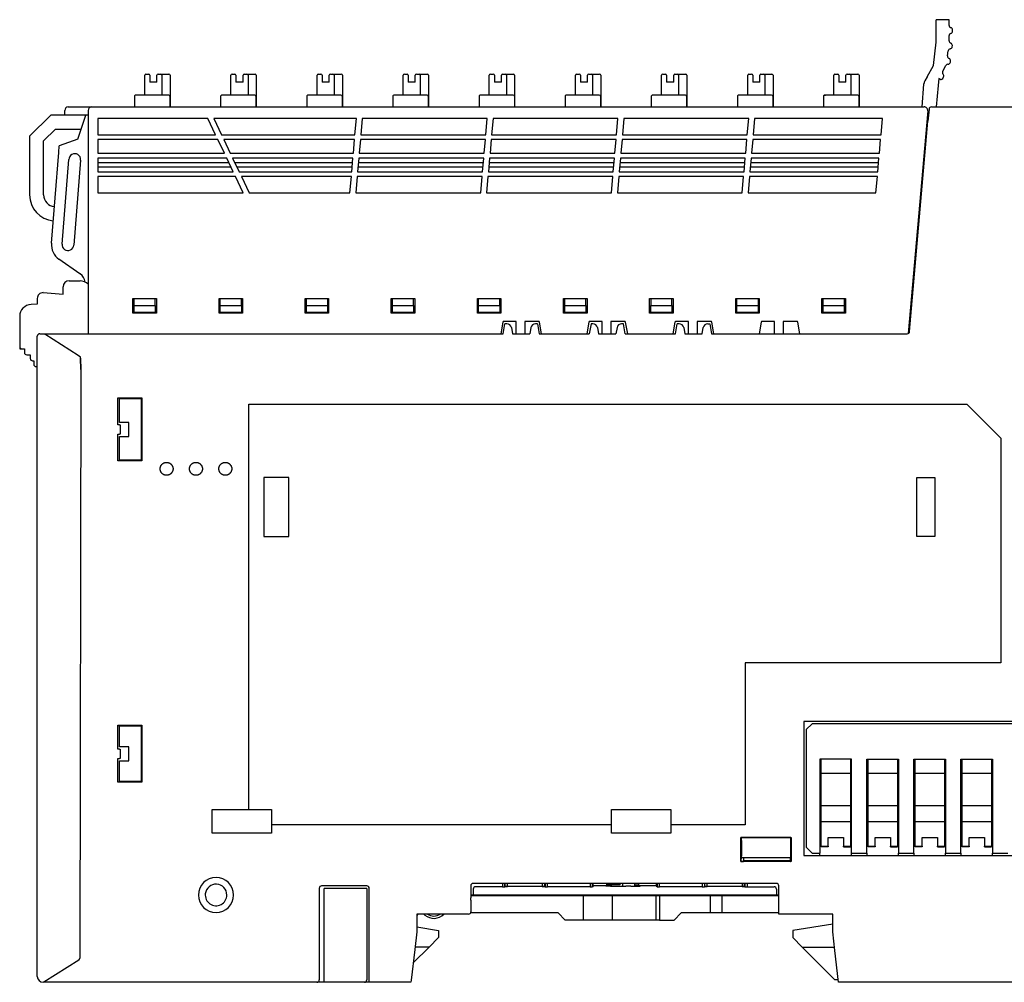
# Model space of a CAD drawing. Header units: millimetres. Extents: x 0 to 427, y 0 to 299.
# Tile 21 of 23: x 295 to 378, y 120 to 202. Entities that reach past the tile are written whole.
import ezdxf

# ---------------------------------------------------------------- set-up
doc = ezdxf.new("R2010")
doc.units = ezdxf.units.MM
doc.header["$MEASUREMENT"] = 0
doc.layers.add('Layer0000', color=7, linetype='Continuous', lineweight=25)

msp = doc.modelspace()

# ---------------------------------------------------------------- linework, layer by layer
at = {"layer": 'Layer0000', "color": 7, "linetype": 'Continuous', "lineweight": 25}
for p, q in [((372.536, 201.717), (372.536, 202.217)), ((373.191, 202.217), (372.536, 202.217)), ((373.628, 202.217), (373.191, 202.217)), ((373.628, 201.733), (373.628, 202.217)), ((372.536, 200.317), (372.536, 201.717)), ((373.628, 201.733), (373.628, 201.717)), ((373.928, 201.245), (373.928, 201.345)), ((372.292, 198.332), (372.536, 200.317)), ((373.628, 200.416), (373.628, 200.858)), ((373.498, 199.129), (373.552, 199.565)), ((373.894, 199.915), (373.905, 200.014)), ((373.737, 198.609), (373.749, 198.708)), ((371.754, 197.366), (372.292, 198.332)), ((373.082, 197.833), (373.351, 198.329)), ((305.176, 195.795), (305.176, 197.495)), ((305.276, 197.595), (305.506, 197.595)), ((305.606, 197.495), (305.606, 196.895)), ((306.206, 196.895), (306.206, 197.495)), ((306.306, 197.595), (306.531, 197.595)), ((306.531, 197.595), (306.731, 197.595)), ((306.631, 197.495), (306.631, 195.795)), ((306.731, 197.595), (307.231, 197.595)), ((307.331, 197.495), (307.331, 194.795)), ((312.506, 195.795), (312.506, 197.495)), ((312.606, 197.595), (312.836, 197.595)), ((312.936, 197.495), (312.936, 196.895)), ((313.536, 196.895), (313.536, 197.495)), ((313.636, 197.595), (313.861, 197.595)), ((313.861, 197.595), (314.061, 197.595)), ((313.961, 197.495), (313.961, 195.795)), ((314.061, 197.595), (314.561, 197.595)), ((314.661, 197.495), (314.661, 194.795)), ((319.836, 195.795), (319.836, 197.495)), ((319.936, 197.595), (320.166, 197.595)), ((320.266, 197.495), (320.266, 196.895)), ((320.866, 196.895), (320.866, 197.495)), ((320.966, 197.595), (321.191, 197.595)), ((321.191, 197.595), (321.391, 197.595)), ((321.291, 197.495), (321.291, 195.795)), ((321.391, 197.595), (321.891, 197.595)), ((321.991, 197.495), (321.991, 194.795)), ((327.166, 195.795), (327.166, 197.495)), ((327.266, 197.595), (327.496, 197.595)), ((327.596, 197.495), (327.596, 196.895)), ((328.196, 196.895), (328.196, 197.495)), ((328.296, 197.595), (328.521, 197.595)), ((328.521, 197.595), (328.721, 197.595)), ((328.621, 197.495), (328.621, 195.795)), ((328.721, 197.595), (329.221, 197.595)), ((329.321, 197.495), (329.321, 194.795)), ((334.496, 195.795), (334.496, 197.495)), ((334.596, 197.595), (334.826, 197.595)), ((334.926, 197.495), (334.926, 196.895)), ((335.526, 196.895), (335.526, 197.495)), ((335.626, 197.595), (335.851, 197.595)), ((335.851, 197.595), (336.051, 197.595)), ((335.951, 197.495), (335.951, 195.795)), ((336.051, 197.595), (336.551, 197.595)), ((336.651, 197.495), (336.651, 194.795)), ((341.826, 195.795), (341.826, 197.495)), ((341.926, 197.595), (342.156, 197.595)), ((342.256, 197.495), (342.256, 196.895)), ((342.856, 196.895), (342.856, 197.495)), ((342.956, 197.595), (343.181, 197.595)), ((343.181, 197.595), (343.381, 197.595)), ((343.281, 197.495), (343.281, 195.795)), ((343.381, 197.595), (343.881, 197.595)), ((343.981, 197.495), (343.981, 194.795)), ((349.156, 195.795), (349.156, 197.495)), ((349.256, 197.595), (349.486, 197.595)), ((349.586, 197.495), (349.586, 196.895)), ((350.186, 196.895), (350.186, 197.495)), ((350.286, 197.595), (350.511, 197.595)), ((350.511, 197.595), (350.711, 197.595)), ((350.611, 197.495), (350.611, 195.795)), ((350.711, 197.595), (351.211, 197.595)), ((351.311, 197.495), (351.311, 194.795)), ((356.486, 195.795), (356.486, 197.495)), ((356.586, 197.595), (356.816, 197.595)), ((356.916, 197.495), (356.916, 196.895)), ((357.516, 196.895), (357.516, 197.495)), ((357.616, 197.595), (357.841, 197.595)), ((357.841, 197.595), (358.041, 197.595)), ((357.941, 197.495), (357.941, 195.795)), ((358.041, 197.595), (358.541, 197.595)), ((358.641, 197.495), (358.641, 194.795)), ((363.816, 195.795), (363.816, 197.495)), ((363.916, 197.595), (364.146, 197.595)), ((364.246, 197.495), (364.246, 196.895)), ((364.846, 196.895), (364.846, 197.495)), ((364.946, 197.595), (365.171, 197.595)), ((365.171, 197.595), (365.371, 197.595)), ((365.271, 197.495), (365.271, 195.795)), ((365.371, 197.595), (365.871, 197.595)), ((365.971, 197.495), (365.971, 194.795)), ((371.754, 197.366), (371.56, 197.017)), ((372.748, 197.217), (372.695, 196.617)), ((372.88, 197.146), (372.748, 197.217)), ((373.083, 197.206), (373.161, 197.349)), ((306.206, 196.895), (305.606, 196.895)), ((313.536, 196.895), (312.936, 196.895)), ((320.866, 196.895), (320.266, 196.895)), ((328.196, 196.895), (327.596, 196.895)), ((335.526, 196.895), (334.926, 196.895)), ((342.856, 196.895), (342.256, 196.895)), ((350.186, 196.895), (349.586, 196.895)), ((357.516, 196.895), (356.916, 196.895)), ((364.846, 196.895), (364.246, 196.895)), ((371.332, 194.795), (371.482, 196.717)), ((371.482, 196.717), (371.486, 196.771)), ((372.695, 196.617), (372.533, 194.794)), ((304.299, 195.695), (304.299, 194.795)), ((307.208, 195.795), (304.468, 195.795)), ((307.308, 195.695), (307.308, 194.795)), ((311.629, 195.695), (311.629, 194.795)), ((314.538, 195.795), (311.798, 195.795)), ((314.638, 195.695), (314.638, 194.795)), ((318.959, 195.695), (318.959, 194.795)), ((321.868, 195.795), (319.128, 195.795)), ((321.968, 195.695), (321.968, 194.795)), ((326.289, 195.695), (326.289, 194.795)), ((329.198, 195.795), (326.458, 195.795)), ((329.298, 195.695), (329.298, 194.795)), ((333.619, 195.695), (333.619, 194.795)), ((336.528, 195.795), (333.788, 195.795)), ((336.628, 195.695), (336.628, 194.795)), ((340.949, 195.695), (340.949, 194.795)), ((343.858, 195.795), (341.118, 195.795)), ((343.958, 195.695), (343.958, 194.795)), ((348.279, 195.695), (348.279, 194.795)), ((351.188, 195.795), (348.448, 195.795)), ((351.288, 195.695), (351.288, 194.795)), ((355.609, 195.695), (355.609, 194.795)), ((358.518, 195.795), (355.778, 195.795)), ((358.618, 195.695), (358.618, 194.795)), ((362.939, 195.695), (362.939, 194.795)), ((363.039, 195.793), (363.039, 195.748)), ((365.848, 195.795), (363.108, 195.795)), ((365.948, 195.695), (365.948, 194.795)), ((298.363, 194.103), (298.363, 194.494)), ((298.663, 194.794), (300.656, 194.795)), ((300.363, 194.495), (300.363, 175.495)), ((300.663, 194.795), (371.509, 194.795)), ((371.807, 194.469), (370.149, 175.512)), ((371.921, 194.613), (371.831, 193.587)), ((372.119, 194.794), (390.064, 194.794)), ((297.164, 194.103), (295.364, 192.303)), ((298.363, 194.103), (297.164, 194.103)), ((298.451, 194.103), (298.363, 194.103)), ((300.363, 194.103), (298.451, 194.103)), ((299.482, 192.036), (300.167, 194.103)), ((310.548, 193.795), (301.163, 193.795)), ((301.163, 193.795), (301.163, 192.42)), ((311.203, 192.42), (310.548, 193.795)), ((323.184, 193.795), (311.048, 193.795)), ((311.048, 193.795), (311.703, 192.42)), ((323.064, 192.42), (323.184, 193.795)), ((323.684, 193.795), (323.564, 192.42)), ((334.314, 193.795), (323.684, 193.795)), ((334.194, 192.42), (334.314, 193.795)), ((334.814, 193.795), (334.694, 192.42)), ((345.444, 193.795), (334.814, 193.795)), ((345.324, 192.42), (345.444, 193.795)), ((345.944, 193.795), (345.824, 192.42)), ((356.574, 193.795), (345.944, 193.795)), ((356.454, 192.42), (356.574, 193.795)), ((357.074, 193.795), (356.954, 192.42)), ((367.954, 193.795), (357.074, 193.795)), ((367.834, 192.42), (367.954, 193.795)), ((370.264, 175.676), (371.831, 193.587)), ((296.564, 191.903), (297.564, 192.903)), ((297.564, 192.903), (299.769, 192.903)), ((295.364, 192.303), (295.364, 187.303)), ((296.564, 187.303), (296.564, 191.903)), ((299.482, 192.036), (297.899, 191.47)), ((301.163, 192.42), (311.203, 192.42)), ((301.163, 192.02), (301.163, 190.845)), ((311.394, 192.02), (301.163, 192.02)), ((311.953, 190.845), (311.394, 192.02)), ((311.703, 192.42), (323.064, 192.42)), ((311.894, 192.02), (312.453, 190.845)), ((323.029, 192.02), (311.894, 192.02)), ((322.926, 190.845), (323.029, 192.02)), ((323.529, 192.02), (323.426, 190.845)), ((334.159, 192.02), (323.529, 192.02)), ((323.564, 192.42), (334.194, 192.42)), ((334.056, 190.845), (334.159, 192.02)), ((334.659, 192.02), (334.556, 190.845)), ((345.289, 192.02), (334.659, 192.02)), ((334.694, 192.42), (345.324, 192.42)), ((345.186, 190.845), (345.289, 192.02)), ((345.789, 192.02), (345.686, 190.845)), ((356.419, 192.02), (345.789, 192.02)), ((345.824, 192.42), (356.454, 192.42)), ((356.316, 190.845), (356.419, 192.02)), ((356.919, 192.02), (356.816, 190.845)), ((367.799, 192.02), (356.919, 192.02)), ((356.954, 192.42), (367.834, 192.42)), ((367.696, 190.845), (367.799, 192.02)), ((297.855, 190.923), (297.899, 191.47)), ((297.232, 183.191), (297.855, 190.923)), ((298.129, 183.118), (298.711, 190.312)), ((299.709, 190.272), (299.126, 183.038)), ((301.163, 190.845), (311.953, 190.845)), ((301.163, 190.445), (301.163, 189.27)), ((312.144, 190.445), (301.163, 190.445)), ((312.703, 189.27), (312.144, 190.445)), ((312.453, 190.845), (322.926, 190.845)), ((312.644, 190.445), (313.203, 189.27)), ((322.891, 190.445), (312.644, 190.445)), ((322.788, 189.27), (322.891, 190.445)), ((323.391, 190.445), (323.288, 189.27)), ((334.021, 190.445), (323.391, 190.445)), ((323.426, 190.845), (334.056, 190.845)), ((333.918, 189.27), (334.021, 190.445)), ((334.521, 190.445), (334.418, 189.27)), ((345.151, 190.445), (334.521, 190.445)), ((334.556, 190.845), (345.186, 190.845)), ((345.048, 189.27), (345.151, 190.445)), ((345.651, 190.445), (345.548, 189.27)), ((356.281, 190.445), (345.651, 190.445)), ((345.686, 190.845), (356.316, 190.845)), ((356.178, 189.27), (356.281, 190.445)), ((356.781, 190.445), (356.678, 189.27)), ((367.661, 190.445), (356.781, 190.445)), ((356.816, 190.845), (367.696, 190.845)), ((367.558, 189.27), (367.661, 190.445)), ((312.336, 190.041), (301.163, 190.041)), ((301.163, 189.695), (312.501, 189.695)), ((322.856, 190.041), (312.836, 190.041)), ((313.001, 189.695), (322.825, 189.695)), ((323.325, 189.695), (333.955, 189.695)), ((333.986, 190.041), (323.356, 190.041)), ((334.455, 189.695), (345.085, 189.695)), ((345.116, 190.041), (334.486, 190.041)), ((345.585, 189.695), (356.215, 189.695)), ((356.246, 190.041), (345.616, 190.041)), ((356.715, 189.695), (367.595, 189.695)), ((367.626, 190.041), (356.746, 190.041)), ((301.163, 189.27), (312.703, 189.27)), ((301.163, 188.87), (301.163, 187.495)), ((312.894, 188.87), (301.163, 188.87)), ((313.548, 187.495), (312.894, 188.87)), ((313.203, 189.27), (322.788, 189.27)), ((313.394, 188.87), (314.048, 187.495)), ((322.753, 188.87), (313.394, 188.87)), ((322.633, 187.495), (322.753, 188.87)), ((323.253, 188.87), (323.133, 187.495)), ((333.883, 188.87), (323.253, 188.87)), ((323.288, 189.27), (333.918, 189.27)), ((333.763, 187.495), (333.883, 188.87)), ((334.383, 188.87), (334.263, 187.495)), ((345.013, 188.87), (334.383, 188.87)), ((334.418, 189.27), (345.048, 189.27)), ((344.893, 187.495), (345.013, 188.87)), ((345.513, 188.87), (345.393, 187.495)), ((356.143, 188.87), (345.513, 188.87)), ((345.548, 189.27), (356.178, 189.27)), ((356.023, 187.495), (356.143, 188.87)), ((356.643, 188.87), (356.523, 187.495)), ((367.523, 188.87), (356.643, 188.87)), ((356.678, 189.27), (367.558, 189.27)), ((367.403, 187.495), (367.523, 188.87)), ((301.163, 187.495), (313.548, 187.495)), ((314.048, 187.495), (322.633, 187.495)), ((323.133, 187.495), (333.763, 187.495)), ((334.263, 187.495), (344.893, 187.495)), ((345.393, 187.495), (356.023, 187.495)), ((356.523, 187.495), (367.403, 187.495)), ((299.658, 180.595), (297.87, 181.839)), ((299.686, 180.575), (299.658, 180.595)), ((298.227, 178.846), (298.227, 179.494)), ((298.727, 179.994), (299.665, 179.994)), ((296.027, 178.494), (296.027, 177.994)), ((296.527, 178.994), (298.227, 178.846)), ((304.163, 177.245), (304.163, 178.495)), ((304.163, 178.495), (306.163, 178.495)), ((304.263, 177.895), (304.263, 178.495)), ((306.063, 177.895), (306.063, 178.495)), ((306.163, 178.495), (306.163, 177.245)), ((311.493, 177.245), (311.493, 178.495)), ((311.493, 178.495), (313.493, 178.495)), ((311.593, 177.895), (311.593, 178.495)), ((313.393, 177.895), (313.393, 178.495)), ((313.493, 178.495), (313.493, 177.245)), ((318.823, 177.245), (318.823, 178.495)), ((318.823, 178.495), (320.823, 178.495)), ((318.923, 177.895), (318.923, 178.495)), ((320.723, 178.495), (320.723, 177.895)), ((320.823, 178.495), (320.823, 177.245)), ((326.153, 177.245), (326.153, 178.495)), ((326.153, 178.495), (328.153, 178.495)), ((326.253, 177.895), (326.253, 178.495)), ((328.053, 177.895), (328.053, 178.495)), ((328.153, 178.495), (328.153, 177.245)), ((333.483, 177.245), (333.483, 178.495)), ((333.483, 178.495), (335.483, 178.495)), ((333.583, 177.895), (333.583, 178.495)), ((335.383, 177.895), (335.383, 178.495)), ((335.483, 178.495), (335.483, 177.245)), ((340.813, 177.245), (340.813, 178.495)), ((340.813, 178.495), (342.813, 178.495)), ((340.913, 177.895), (340.913, 178.495)), ((342.713, 177.895), (342.713, 178.495)), ((342.813, 178.495), (342.813, 177.245)), ((348.143, 177.245), (348.143, 178.495)), ((348.143, 178.495), (350.143, 178.495)), ((348.243, 178.495), (348.243, 177.895)), ((350.043, 177.895), (350.043, 178.495)), ((350.143, 178.495), (350.143, 177.245)), ((355.473, 177.245), (355.473, 178.495)), ((355.473, 178.495), (357.473, 178.495)), ((355.573, 177.895), (355.573, 178.495)), ((357.373, 178.495), (357.373, 177.895)), ((357.473, 178.495), (357.473, 177.245)), ((362.803, 177.245), (362.803, 178.495)), ((362.803, 178.495), (364.803, 178.495)), ((362.903, 177.895), (362.903, 178.495)), ((364.703, 178.495), (364.703, 177.895)), ((364.803, 178.495), (364.803, 177.245)), ((296.027, 177.994), (295.492, 177.976)), ((304.263, 177.295), (304.263, 177.895)), ((304.263, 177.895), (306.063, 177.895)), ((306.063, 177.895), (306.063, 177.295)), ((311.593, 177.295), (311.593, 177.895)), ((311.593, 177.895), (313.393, 177.895)), ((313.393, 177.895), (313.393, 177.295)), ((318.923, 177.295), (318.923, 177.895)), ((318.923, 177.895), (320.723, 177.895)), ((320.723, 177.895), (320.723, 177.295)), ((326.253, 177.295), (326.253, 177.895)), ((326.253, 177.895), (328.053, 177.895)), ((328.053, 177.895), (328.053, 177.295)), ((333.583, 177.295), (333.583, 177.895)), ((333.583, 177.895), (335.383, 177.895)), ((335.383, 177.895), (335.383, 177.295)), ((340.913, 177.295), (340.913, 177.895)), ((340.913, 177.895), (342.713, 177.895)), ((342.713, 177.895), (342.713, 177.295)), ((348.243, 177.895), (350.043, 177.895)), ((348.243, 177.295), (348.243, 177.895)), ((350.043, 177.895), (350.043, 177.295)), ((355.573, 177.295), (355.573, 177.895)), ((355.573, 177.895), (357.373, 177.895)), ((357.373, 177.895), (357.373, 177.295)), ((362.903, 177.295), (362.903, 177.895)), ((362.903, 177.895), (364.703, 177.895)), ((364.703, 177.895), (364.703, 177.295)), ((294.527, 176.976), (294.527, 174.394)), ((306.163, 177.245), (304.163, 177.245)), ((306.063, 177.295), (304.263, 177.295)), ((313.493, 177.245), (311.493, 177.245)), ((313.393, 177.295), (311.593, 177.295)), ((320.823, 177.245), (318.823, 177.245)), ((320.723, 177.295), (318.923, 177.295)), ((328.153, 177.245), (326.153, 177.245)), ((328.053, 177.295), (326.253, 177.295)), ((335.483, 177.245), (333.483, 177.245)), ((335.383, 177.295), (333.583, 177.295)), ((342.813, 177.245), (340.813, 177.245)), ((342.713, 177.295), (340.913, 177.295)), ((350.143, 177.245), (348.143, 177.245)), ((350.043, 177.295), (348.243, 177.295)), ((357.473, 177.245), (355.473, 177.245)), ((357.373, 177.295), (355.573, 177.295)), ((364.803, 177.245), (362.803, 177.245)), ((364.703, 177.295), (362.903, 177.295)), ((335.636, 176.462), (335.464, 175.495)), ((335.67, 175.494), (335.821, 176.344)), ((336.783, 176.545), (335.734, 176.545)), ((335.984, 176.344), (335.821, 176.344)), ((336.378, 176.014), (336.47, 175.494)), ((336.783, 175.495), (336.783, 176.545)), ((337.513, 176.545), (337.513, 175.495)), ((338.671, 176.545), (337.513, 176.545)), ((338.034, 176.014), (337.942, 175.494)), ((338.591, 176.344), (338.428, 176.344)), ((338.591, 176.344), (338.742, 175.494)), ((338.942, 175.495), (338.77, 176.462)), ((342.966, 176.462), (342.794, 175.495)), ((343.151, 176.344), (343, 175.494)), ((344.113, 176.545), (343.064, 176.545)), ((343.314, 176.344), (343.151, 176.344)), ((343.708, 176.014), (343.8, 175.494)), ((344.113, 175.495), (344.113, 176.545)), ((344.843, 176.545), (344.843, 175.495)), ((346.001, 176.545), (344.843, 176.545)), ((345.364, 176.014), (345.272, 175.494)), ((345.921, 176.344), (345.758, 176.344)), ((346.072, 175.494), (345.921, 176.344)), ((346.272, 175.495), (346.1, 176.462)), ((350.296, 176.462), (350.124, 175.495)), ((350.33, 175.494), (350.481, 176.345)), ((351.443, 176.545), (350.394, 176.545)), ((350.644, 176.345), (350.481, 176.345)), ((351.038, 176.014), (351.13, 175.494)), ((351.443, 175.495), (351.443, 176.545)), ((352.173, 176.545), (352.173, 175.495)), ((353.331, 176.545), (352.173, 176.545)), ((352.601, 175.494), (352.694, 176.014)), ((353.088, 176.345), (353.251, 176.345)), ((353.251, 176.345), (353.402, 175.494)), ((353.602, 175.495), (353.43, 176.462)), ((357.626, 176.462), (357.454, 175.495)), ((358.773, 176.545), (357.724, 176.545)), ((358.773, 175.495), (358.773, 176.545)), ((359.503, 176.545), (359.503, 175.495)), ((360.661, 176.545), (359.503, 176.545)), ((360.932, 175.495), (360.76, 176.462)), ((296.027, 120.794), (296.027, 175.295)), ((296.227, 175.495), (296.527, 175.495)), ((296.527, 175.495), (296.577, 175.495)), ((296.577, 175.495), (296.661, 175.441)), ((296.577, 175.494), (335.67, 175.494)), ((299.506, 173.635), (296.661, 175.441)), ((336.47, 175.494), (337.942, 175.494)), ((338.742, 175.494), (343, 175.494)), ((343.8, 175.494), (345.272, 175.494)), ((346.072, 175.494), (350.33, 175.494)), ((351.13, 175.494), (352.601, 175.494)), ((353.402, 175.494), (370.066, 175.494)), ((294.527, 174.394), (294.527, 174.194)), ((294.527, 174.194), (294.727, 174.194)), ((294.727, 174.194), (294.927, 174.194)), ((294.927, 174.194), (294.927, 173.894)), ((295.127, 173.694), (295.427, 173.694)), ((295.427, 173.694), (295.427, 173.394)), ((299.708, 173.506), (299.506, 173.635)), ((299.71, 173.415), (299.708, 173.506)), ((295.627, 173.194), (295.727, 173.194)), ((295.727, 173.194), (295.727, 172.894)), ((295.927, 172.694), (296.027, 172.694)), ((299.709, 173.415), (299.71, 173.399)), ((299.71, 173.399), (299.727, 172.455)), ((299.727, 172.455), (299.71, 173.399)), ((299.727, 172.455), (299.639, 122.349)), ((302.892, 170.026), (304.911, 170.026)), ((302.892, 167.744), (302.892, 170.026)), ((303.027, 167.944), (303.027, 169.938)), ((304.899, 169.938), (303.027, 169.938)), ((304.911, 170.026), (304.899, 169.938)), ((304.899, 164.751), (304.899, 169.938)), ((304.911, 170.026), (304.911, 164.663)), ((314.027, 135.012), (314.027, 169.494)), ((314.027, 169.494), (375.127, 169.494)), ((375.127, 169.494), (378.027, 166.594)), ((303.027, 167.744), (302.892, 167.744)), ((303.827, 167.944), (303.027, 167.944)), ((303.027, 167.744), (303.078, 167.744)), ((303.078, 167.744), (303.078, 166.944)), ((303.827, 166.744), (303.827, 167.944)), ((302.892, 164.663), (302.892, 166.944)), ((302.892, 166.944), (303.027, 166.944)), ((303.078, 166.944), (303.027, 166.944)), ((303.027, 164.751), (303.027, 166.744)), ((303.027, 166.744), (303.827, 166.744)), ((378.027, 166.594), (378.027, 147.494)), ((304.911, 164.663), (302.892, 164.663)), ((303.027, 164.751), (304.899, 164.751)), ((304.899, 164.751), (304.911, 164.663)), ((317.444, 163.263), (315.308, 163.263)), ((315.308, 163.263), (315.308, 158.226)), ((317.444, 158.226), (317.444, 163.263)), ((370.89, 158.226), (370.89, 163.263)), ((370.89, 163.263), (372.426, 163.263)), ((372.426, 163.263), (372.426, 158.226)), ((315.308, 158.226), (317.444, 158.226)), ((372.426, 158.226), (370.89, 158.226)), ((378.027, 147.494), (356.277, 147.494)), ((356.277, 147.494), (356.277, 133.694)), ((386.677, 142.494), (361.277, 142.494)), ((361.277, 142.494), (361.277, 131.094)), ((302.892, 142.176), (304.911, 142.176)), ((302.892, 140.144), (302.892, 142.176)), ((304.899, 142.088), (302.965, 142.088)), ((303.027, 140.344), (303.027, 141.944)), ((304.899, 142.088), (304.911, 142.176)), ((304.899, 137.401), (304.899, 142.088)), ((304.911, 142.176), (304.911, 137.313)), ((361.977, 142.294), (361.477, 141.794)), ((361.477, 141.794), (361.477, 131.794)), ((385.977, 142.294), (361.977, 142.294)), ((303.027, 140.144), (302.892, 140.144)), ((303.827, 140.344), (303.027, 140.344)), ((303.027, 140.144), (303.078, 140.144)), ((303.078, 140.144), (303.078, 139.344)), ((303.827, 139.144), (303.827, 140.344)), ((302.892, 137.313), (302.892, 139.344)), ((302.892, 139.344), (303.027, 139.344)), ((303.078, 139.344), (303.027, 139.344)), ((303.027, 137.401), (303.027, 139.144)), ((303.027, 139.144), (303.827, 139.144)), ((362.627, 139.294), (362.627, 131.294)), ((365.327, 139.294), (362.627, 139.294)), ((362.727, 138.053), (362.727, 139.294)), ((365.227, 139.294), (365.227, 138.053)), ((365.327, 131.294), (365.327, 139.294)), ((366.627, 131.294), (366.627, 139.294)), ((366.627, 139.294), (369.327, 139.294)), ((366.727, 138.053), (366.727, 139.294)), ((369.227, 139.294), (369.227, 138.053)), ((369.327, 139.294), (369.327, 131.294)), ((370.627, 131.294), (370.627, 139.294)), ((370.627, 139.294), (373.327, 139.294)), ((370.727, 138.053), (370.727, 139.294)), ((373.227, 139.294), (373.227, 138.053)), ((373.327, 139.294), (373.327, 131.294)), ((374.627, 131.294), (374.627, 139.294)), ((374.627, 139.294), (377.327, 139.294)), ((374.727, 138.053), (374.727, 139.294)), ((377.227, 139.294), (377.227, 138.053)), ((377.327, 139.294), (377.327, 131.294)), ((362.727, 135.347), (362.727, 138.053)), ((365.227, 138.053), (362.727, 138.053)), ((365.227, 138.053), (365.227, 135.347)), ((366.727, 135.347), (366.727, 138.053)), ((369.227, 138.053), (366.727, 138.053)), ((369.227, 138.053), (369.227, 135.347)), ((370.727, 135.347), (370.727, 138.053)), ((373.227, 138.053), (370.727, 138.053)), ((373.227, 138.053), (373.227, 135.347)), ((374.727, 135.347), (374.727, 138.053)), ((377.227, 138.053), (374.727, 138.053)), ((377.227, 138.053), (377.227, 135.347)), ((304.911, 137.313), (302.892, 137.313)), ((303.027, 137.401), (304.899, 137.401)), ((304.911, 137.313), (304.899, 137.401)), ((362.627, 137.294), (362.727, 137.294)), ((362.727, 137.278), (362.627, 137.278)), ((365.327, 137.294), (365.227, 137.294)), ((365.227, 137.278), (365.327, 137.278)), ((366.627, 137.294), (366.727, 137.294)), ((366.727, 137.278), (366.627, 137.278)), ((369.327, 137.294), (369.227, 137.294)), ((369.227, 137.278), (369.327, 137.278)), ((370.627, 137.294), (370.727, 137.294)), ((370.727, 137.278), (370.627, 137.278)), ((373.327, 137.294), (373.227, 137.294)), ((373.227, 137.278), (373.327, 137.278)), ((374.627, 137.294), (374.727, 137.294)), ((374.727, 137.278), (374.627, 137.278)), ((377.327, 137.294), (377.227, 137.294)), ((377.227, 137.278), (377.327, 137.278)), ((310.91, 132.977), (310.91, 135.012)), ((310.91, 135.012), (313.991, 135.012)), ((313.991, 135.012), (314.027, 135.012)), ((314.027, 135.012), (315.944, 135.012)), ((315.944, 135.012), (315.944, 133.694)), ((344.908, 133.694), (344.908, 135.013)), ((344.908, 135.013), (349.945, 135.013)), ((349.945, 135.013), (349.945, 133.694)), ((362.727, 134.779), (362.727, 135.347)), ((362.727, 135.347), (365.227, 135.347)), ((365.227, 135.347), (365.227, 133.989)), ((366.727, 134.779), (366.727, 135.347)), ((366.727, 135.347), (369.227, 135.347)), ((369.227, 135.347), (369.227, 133.989)), ((370.727, 134.779), (370.727, 135.347)), ((370.727, 135.347), (373.227, 135.347)), ((373.227, 135.347), (373.227, 133.989)), ((374.727, 134.779), (374.727, 135.347)), ((374.727, 135.347), (377.227, 135.347)), ((377.227, 135.347), (377.227, 133.989)), ((362.727, 133.989), (362.727, 134.779)), ((366.727, 133.989), (366.727, 134.779)), ((370.727, 133.989), (370.727, 134.779)), ((374.727, 133.989), (374.727, 134.779)), ((344.908, 133.694), (315.944, 133.694)), ((315.944, 133.694), (315.944, 133.659)), ((315.944, 133.659), (315.944, 132.977)), ((344.908, 133.659), (344.908, 133.694)), ((344.908, 132.976), (344.908, 133.659)), ((349.945, 133.694), (349.945, 133.659)), ((356.277, 133.694), (349.945, 133.694)), ((349.945, 133.659), (349.945, 132.976)), ((362.727, 133.594), (362.627, 133.594)), ((362.727, 133.294), (362.627, 133.294)), ((362.727, 131.873), (362.727, 133.989)), ((362.727, 133.989), (365.227, 133.989)), ((365.227, 133.989), (365.227, 131.873)), ((365.227, 133.594), (365.327, 133.594)), ((366.727, 133.594), (366.627, 133.594)), ((366.727, 131.873), (366.727, 133.989)), ((366.727, 133.989), (369.227, 133.989)), ((369.227, 133.989), (369.227, 131.873)), ((369.227, 133.594), (369.327, 133.594)), ((370.727, 133.594), (370.627, 133.594)), ((370.727, 131.873), (370.727, 133.989)), ((370.727, 133.989), (373.227, 133.989)), ((373.227, 133.989), (373.227, 131.873)), ((373.227, 133.594), (373.327, 133.594)), ((374.727, 133.594), (374.627, 133.594)), ((374.727, 131.873), (374.727, 133.989)), ((374.727, 133.989), (377.227, 133.989)), ((377.227, 133.989), (377.227, 131.873)), ((377.227, 133.594), (377.327, 133.594)), ((315.944, 132.977), (310.91, 132.977)), ((349.945, 132.976), (344.908, 132.976)), ((355.892, 130.56), (355.892, 132.629)), ((355.892, 132.629), (360.176, 132.629)), ((355.913, 132.608), (355.892, 132.629)), ((360.155, 132.608), (355.913, 132.608)), ((355.913, 132.608), (355.913, 132.582)), ((355.913, 132.582), (355.965, 132.55)), ((360.155, 132.608), (360.176, 132.629)), ((360.155, 130.61), (360.155, 132.608)), ((360.176, 132.629), (360.176, 130.56)), ((362.727, 133.118), (362.627, 133.118)), ((362.627, 132.418), (362.727, 132.418)), ((363.327, 131.873), (363.327, 132.63)), ((363.327, 132.63), (364.627, 132.63)), ((364.627, 132.63), (364.627, 131.873)), ((365.227, 133.118), (365.327, 133.118)), ((365.327, 132.418), (365.227, 132.418)), ((366.727, 133.118), (366.627, 133.118)), ((366.627, 132.418), (366.727, 132.418)), ((367.327, 131.873), (367.327, 132.63)), ((367.327, 132.63), (368.627, 132.63)), ((368.627, 132.63), (368.627, 131.873)), ((369.227, 133.118), (369.327, 133.118)), ((369.327, 132.418), (369.227, 132.418)), ((370.727, 133.118), (370.627, 133.118)), ((370.627, 132.418), (370.727, 132.418)), ((371.327, 131.873), (371.327, 132.63)), ((371.327, 132.63), (372.627, 132.63)), ((372.627, 132.63), (372.627, 131.873)), ((373.227, 133.118), (373.327, 133.118)), ((373.327, 132.418), (373.227, 132.418)), ((374.727, 133.118), (374.627, 133.118)), ((374.627, 132.418), (374.727, 132.418)), ((375.327, 131.873), (375.327, 132.63)), ((375.327, 132.63), (376.627, 132.63)), ((376.627, 132.63), (376.627, 131.873)), ((377.227, 133.118), (377.327, 133.118)), ((377.327, 132.418), (377.227, 132.418)), ((355.967, 132.35), (355.967, 131.03)), ((361.477, 131.794), (361.977, 131.294)), ((362.727, 131.818), (362.727, 131.873)), ((362.727, 131.873), (363.327, 131.873)), ((363.327, 131.818), (362.727, 131.818)), ((363.327, 131.873), (363.327, 131.818)), ((364.627, 131.873), (365.227, 131.873)), ((364.627, 131.818), (364.627, 131.873)), ((364.627, 131.818), (365.227, 131.818)), ((365.327, 132.294), (365.227, 132.294)), ((365.227, 131.873), (365.227, 131.818)), ((366.727, 132.294), (366.627, 132.294)), ((366.727, 131.818), (366.727, 131.873)), ((366.727, 131.873), (367.327, 131.873)), ((367.327, 131.818), (366.727, 131.818)), ((367.327, 131.873), (367.327, 131.818)), ((368.627, 131.873), (369.227, 131.873)), ((368.627, 131.818), (368.627, 131.873)), ((368.627, 131.818), (369.227, 131.818)), ((369.327, 132.294), (369.227, 132.294)), ((369.227, 131.873), (369.227, 131.818)), ((370.727, 132.294), (370.627, 132.294)), ((370.727, 131.818), (370.727, 131.873)), ((370.727, 131.873), (371.327, 131.873)), ((371.327, 131.818), (370.727, 131.818)), ((371.327, 131.873), (371.327, 131.818)), ((372.627, 131.873), (373.227, 131.873)), ((372.627, 131.818), (372.627, 131.873)), ((372.627, 131.818), (373.227, 131.818)), ((373.327, 132.294), (373.227, 132.294)), ((373.227, 131.873), (373.227, 131.818)), ((374.727, 132.294), (374.627, 132.294)), ((374.727, 131.818), (374.727, 131.873)), ((374.727, 131.873), (375.327, 131.873)), ((375.327, 131.818), (374.727, 131.818)), ((375.327, 131.873), (375.327, 131.818)), ((376.627, 131.873), (377.227, 131.873)), ((376.627, 131.818), (376.627, 131.873)), ((376.627, 131.818), (377.227, 131.818)), ((377.327, 132.294), (377.227, 132.294)), ((377.227, 131.873), (377.227, 131.818)), ((355.965, 130.83), (355.905, 130.794)), ((355.905, 130.794), (355.905, 130.572)), ((360.155, 130.894), (355.966, 130.894)), ((356.171, 130.645), (356.171, 130.894)), ((360.09, 130.894), (360.09, 130.645)), ((361.277, 131.094), (386.677, 131.094)), ((361.977, 131.294), (362.627, 131.294)), ((362.627, 131.094), (362.627, 131.294)), ((365.327, 131.094), (365.327, 131.294)), ((365.327, 131.294), (366.627, 131.294)), ((366.627, 131.294), (366.627, 131.094)), ((369.327, 131.294), (370.627, 131.294)), ((369.327, 131.094), (369.327, 131.294)), ((370.627, 131.294), (370.627, 131.094)), ((373.327, 131.294), (374.627, 131.294)), ((373.327, 131.094), (373.327, 131.294)), ((374.627, 131.294), (374.627, 131.094)), ((377.327, 131.294), (378.627, 131.294)), ((377.327, 131.094), (377.327, 131.294)), ((355.905, 130.572), (355.892, 130.56)), ((360.176, 130.56), (355.892, 130.56)), ((355.905, 130.572), (356.127, 130.572)), ((356.127, 130.572), (356.171, 130.645)), ((360.09, 130.645), (356.171, 130.645)), ((360.09, 130.645), (360.127, 130.585)), ((360.127, 130.585), (360.151, 130.585)), ((360.151, 130.607), (360.155, 130.61)), ((360.151, 130.585), (360.151, 130.607)), ((360.176, 130.56), (360.151, 130.585)), ((320.027, 128.294), (320.027, 120.494)), ((324.077, 128.494), (320.227, 128.494)), ((320.436, 120.294), (320.436, 128.284)), ((324.066, 128.284), (320.436, 128.284)), ((324.066, 128.284), (324.066, 120.494)), ((324.277, 127.494), (324.277, 128.294)), ((332.918, 128.516), (332.918, 127.494)), ((336.027, 128.715), (333.117, 128.715)), ((333.127, 128.227), (333.127, 128.216)), ((333.127, 128.216), (333.127, 127.753)), ((335.607, 128.427), (333.327, 128.427)), ((335.607, 128.715), (335.607, 128.427)), ((335.807, 128.715), (335.807, 128.429)), ((335.807, 128.429), (335.812, 128.436)), ((335.827, 128.453), (335.812, 128.436)), ((335.812, 128.436), (335.827, 128.436)), ((335.827, 128.453), (335.827, 128.715)), ((335.827, 128.436), (335.827, 128.453)), ((335.827, 128.453), (336.048, 128.453)), ((339.227, 128.436), (335.827, 128.436)), ((336.048, 128.694), (336.027, 128.715)), ((336.048, 128.436), (336.048, 128.694)), ((339.006, 128.694), (336.048, 128.694)), ((339.027, 128.715), (339.006, 128.694)), ((339.006, 128.694), (339.006, 128.436)), ((339.006, 128.453), (339.227, 128.453)), ((343.527, 128.715), (339.027, 128.715)), ((339.227, 128.453), (339.227, 128.715)), ((339.227, 128.453), (339.241, 128.436)), ((339.227, 128.453), (339.227, 128.436)), ((339.241, 128.436), (339.227, 128.436)), ((339.247, 128.429), (339.241, 128.436)), ((339.247, 128.715), (339.247, 128.429)), ((339.447, 128.427), (339.447, 128.715)), ((343.084, 128.427), (339.447, 128.427)), ((343.084, 128.715), (343.084, 128.427)), ((343.284, 128.429), (343.284, 128.715)), ((343.327, 128.514), (343.284, 128.429)), ((343.327, 128.514), (343.327, 128.715)), ((344.862, 128.514), (343.327, 128.514)), ((343.533, 128.694), (343.527, 128.715)), ((348.52, 128.694), (343.533, 128.694)), ((344.824, 128.483), (344.423, 128.487)), ((344.509, 128.594), (344.509, 128.694)), ((345.216, 128.594), (344.509, 128.594)), ((344.852, 128.477), (344.853, 128.483)), ((344.862, 128.594), (344.862, 128.477)), ((345.216, 128.694), (345.216, 128.594)), ((345.603, 128.594), (345.216, 128.594)), ((345.603, 128.694), (345.603, 128.594)), ((345.862, 128.469), (345.862, 128.694)), ((346.548, 128.465), (346.118, 128.469)), ((346.862, 128.694), (346.862, 128.467)), ((346.862, 128.594), (347.216, 128.594)), ((348.727, 128.514), (346.862, 128.514)), ((346.862, 128.484), (346.896, 128.483)), ((346.895, 128.477), (347.325, 128.473)), ((346.897, 128.467), (346.895, 128.477)), ((347.216, 128.594), (347.216, 128.694)), ((348.527, 128.715), (348.52, 128.694)), ((353.027, 128.715), (348.527, 128.715)), ((348.727, 128.514), (348.727, 128.715)), ((348.769, 128.429), (348.727, 128.514)), ((348.769, 128.715), (348.769, 128.429)), ((348.969, 128.427), (348.969, 128.715)), ((352.607, 128.427), (348.969, 128.427)), ((352.607, 128.715), (352.607, 128.427)), ((352.807, 128.715), (352.807, 128.429)), ((352.807, 128.429), (352.812, 128.436)), ((352.827, 128.453), (352.812, 128.436)), ((352.812, 128.436), (352.827, 128.436)), ((352.827, 128.453), (352.827, 128.715)), ((352.827, 128.436), (352.827, 128.453)), ((352.827, 128.453), (353.048, 128.453)), ((356.227, 128.436), (352.827, 128.436)), ((353.048, 128.694), (353.027, 128.715)), ((353.048, 128.436), (353.048, 128.694)), ((356.008, 128.694), (353.048, 128.694)), ((356.026, 128.712), (356.008, 128.694)), ((356.008, 128.694), (356.008, 128.436)), ((356.008, 128.453), (356.227, 128.453)), ((358.928, 128.712), (356.026, 128.712)), ((356.227, 128.453), (356.227, 128.712)), ((356.227, 128.453), (356.241, 128.436)), ((356.227, 128.453), (356.227, 128.436)), ((356.241, 128.436), (356.227, 128.436)), ((356.247, 128.429), (356.241, 128.436)), ((356.247, 128.712), (356.247, 128.429)), ((356.447, 128.712), (356.447, 128.427)), ((356.447, 128.427), (358.727, 128.427)), ((358.927, 128.216), (358.927, 128.227)), ((358.927, 128.216), (358.927, 127.753)), ((359.127, 126.094), (359.127, 128.513)), ((324.277, 120.294), (324.277, 127.494)), ((332.918, 127.746), (333.127, 127.746)), ((332.918, 127.694), (359.127, 127.694)), ((332.918, 127.494), (332.923, 127.494)), ((333.127, 127.753), (333.127, 127.747)), ((333.127, 127.746), (358.927, 127.746)), ((342.516, 125.594), (342.516, 127.694)), ((344.947, 127.694), (344.947, 125.594)), ((348.687, 125.594), (348.687, 127.694)), ((348.971, 127.694), (348.971, 125.594)), ((353.315, 126.194), (353.315, 127.694)), ((354.315, 126.194), (354.315, 127.694)), ((358.927, 127.747), (358.927, 127.753)), ((358.927, 127.747), (359.127, 127.747)), ((358.927, 127.746), (359.127, 127.746)), ((332.927, 127.294), (332.927, 126.294)), ((332.727, 126.094), (328.327, 126.094)), ((328.327, 126.094), (328.327, 124.594)), ((328.911, 126.094), (329.005, 126.016)), ((340.365, 126.194), (332.9, 126.194)), ((340.965, 125.594), (340.365, 126.194)), ((350.215, 125.594), (350.815, 126.194)), ((353.315, 126.194), (350.815, 126.194)), ((354.315, 126.194), (353.315, 126.194)), ((359.127, 126.194), (354.315, 126.194)), ((363.727, 126.094), (359.127, 126.094)), ((363.727, 124.594), (363.727, 126.094)), ((328.327, 125.019), (330.165, 124.694)), ((342.516, 125.594), (340.965, 125.594)), ((344.947, 125.594), (342.516, 125.594)), ((348.971, 125.594), (348.687, 125.594)), ((348.971, 125.594), (350.215, 125.594)), ((363.727, 125.233), (360.315, 124.694)), ((328.327, 124.594), (328.152, 123.094)), ((330.165, 124.094), (329.365, 123.294)), ((330.165, 124.694), (330.165, 124.094)), ((360.315, 124.694), (360.315, 124.094)), ((361.115, 123.294), (360.315, 124.094)), ((363.913, 122.994), (363.727, 124.594)), ((329.365, 123.294), (328.019, 121.949)), ((329.365, 123.294), (328.175, 123.294)), ((361.115, 123.294), (363.915, 120.494)), ((361.115, 123.294), (363.878, 123.294)), ((328.152, 123.094), (327.847, 120.47)), ((364.227, 120.294), (363.913, 122.994)), ((299.546, 122.18), (296.577, 120.294)), ((296.577, 120.294), (296.527, 120.294)), ((301.993, 120.294), (296.577, 120.294)), ((319.827, 120.294), (301.993, 120.294)), ((319.009, 120.294), (319.001, 120.294)), ((319.931, 120.294), (319.827, 120.294)), ((320.431, 120.294), (319.931, 120.294)), ((320.436, 120.294), (320.431, 120.294)), ((323.866, 120.294), (320.436, 120.294)), ((323.866, 120.294), (323.877, 120.294)), ((324.277, 120.294), (323.877, 120.294)), ((324.289, 120.295), (324.277, 120.294)), ((327.628, 120.294), (324.289, 120.294)), ((327.65, 120.294), (327.628, 120.294)), ((327.827, 120.294), (327.65, 120.294)), ((327.847, 120.47), (327.827, 120.294)), ((364.203, 120.494), (363.915, 120.494)), ((364.243, 120.294), (364.227, 120.294)), ((394.476, 120.294), (364.243, 120.294)), ((364.405, 120.294), (364.405, 120.294))]:
    msp.add_line(p, q, dxfattribs=at)
for centre, radius, start, end in [((373.828, 201.733), 0.2, 184.45721, 255.52249), ((373.728, 201.345), 0.2, 0, 75.52249), ((373.728, 201.245), 0.2, 284.47751, 360), ((373.828, 200.858), 0.2, 104.47751, 180), ((373.828, 200.416), 0.2, 180, 252.24928), ((373.75, 199.54), 0.2, 97.92583, 173), ((373.695, 199.936), 0.2, 277.92583, 353.86405), ((373.706, 200.035), 0.2, 353.86405, 72.24928), ((373.697, 199.105), 0.2, 173, 248.52249), ((373.538, 198.634), 0.2, 268.30482, 353), ((373.55, 198.733), 0.2, 353, 68.52249), ((373.257, 197.737), 0.2, 151.55226, 227.07475), ((373.526, 198.234), 0.2, 88.30482, 151.55226), ((305.276, 197.495), 0.1, 90, 180), ((305.506, 197.495), 0.1, 0, 90), ((306.306, 197.495), 0.1, 90, 180), ((306.531, 197.495), 0.1, 0, 90), ((307.231, 197.495), 0.1, 0, 90), ((312.606, 197.495), 0.1, 90, 180), ((312.836, 197.495), 0.1, 0, 90), ((313.636, 197.495), 0.1, 90, 180), ((313.861, 197.495), 0.1, 0, 90), ((314.561, 197.495), 0.1, 0, 90), ((319.936, 197.495), 0.1, 90, 180), ((320.166, 197.495), 0.1, 0, 90), ((320.966, 197.495), 0.1, 90, 180), ((321.191, 197.495), 0.1, 0, 90), ((321.891, 197.495), 0.1, 0, 90), ((327.266, 197.495), 0.1, 90, 180), ((327.496, 197.495), 0.1, 0, 90), ((328.296, 197.495), 0.1, 90, 180), ((328.521, 197.495), 0.1, 0, 90), ((329.221, 197.495), 0.1, 0, 90), ((334.596, 197.495), 0.1, 90, 180), ((334.826, 197.495), 0.1, 0, 90), ((335.626, 197.495), 0.1, 90, 180), ((335.851, 197.495), 0.1, 0, 90), ((336.551, 197.495), 0.1, 0, 90), ((341.926, 197.495), 0.1, 90, 180), ((342.156, 197.495), 0.1, 0, 90), ((342.956, 197.495), 0.1, 90, 180), ((343.181, 197.495), 0.1, 0, 90), ((343.881, 197.495), 0.1, 0, 90), ((349.256, 197.495), 0.1, 90, 180), ((349.486, 197.495), 0.1, 0, 90), ((350.286, 197.495), 0.1, 90, 180), ((350.511, 197.495), 0.1, 0, 90), ((351.211, 197.495), 0.1, 0, 90), ((356.586, 197.495), 0.1, 90, 180), ((356.816, 197.495), 0.1, 0, 90), ((357.616, 197.495), 0.1, 90, 180), ((357.841, 197.495), 0.1, 0, 90), ((358.541, 197.495), 0.1, 0, 90), ((363.916, 197.495), 0.1, 90, 180), ((364.146, 197.495), 0.1, 0, 90), ((364.946, 197.495), 0.1, 90, 180), ((365.171, 197.495), 0.1, 0, 90), ((365.871, 197.495), 0.1, 0, 90), ((372.088, 196.724), 0.604, 150.97825, 175.47548), ((372.951, 197.278), 0.15, 241.55226, 265.98118), ((372.951, 197.278), 0.15, 265.98118, 331.55226), ((372.985, 197.444), 0.2, 331.55226, 47.07475), ((304.399, 195.695), 0.0998, 130.32327, 180), ((304.4, 195.686), 0.107, 90.29042, 127.47779), ((304.469, 194.311), 1.484, 90.04519, 92.71336), ((307.208, 195.695), 0.1, 0, 90), ((311.729, 195.695), 0.0998, 130.32327, 180), ((311.73, 195.686), 0.107, 90.29042, 127.47779), ((311.799, 194.311), 1.484, 90.04519, 92.71336), ((314.538, 195.695), 0.1, 0, 90), ((319.059, 195.695), 0.0998, 130.32327, 180), ((319.06, 195.686), 0.107, 90.29042, 127.47779), ((319.129, 194.311), 1.484, 90.04519, 92.71336), ((321.868, 195.695), 0.1, 0, 90), ((326.389, 195.695), 0.0998, 130.32327, 180), ((326.39, 195.686), 0.107, 90.29042, 127.47779), ((326.459, 194.311), 1.484, 90.04519, 92.71336), ((329.198, 195.695), 0.1, 0, 90), ((333.719, 195.695), 0.0998, 130.32327, 180), ((333.72, 195.686), 0.107, 90.29042, 127.47779), ((333.789, 194.311), 1.484, 90.04519, 92.71336), ((336.528, 195.695), 0.1, 0, 90), ((341.049, 195.695), 0.0998, 130.32327, 180), ((341.05, 195.686), 0.107, 90.29042, 127.47779), ((341.119, 194.311), 1.484, 90.04519, 92.71336), ((343.858, 195.695), 0.1, 0, 90), ((348.379, 195.695), 0.0998, 130.32327, 180), ((348.38, 195.686), 0.107, 90.29042, 127.47779), ((348.449, 194.311), 1.484, 90.04519, 92.71336), ((351.188, 195.695), 0.1, 0, 90), ((355.709, 195.695), 0.0998, 130.32327, 180), ((355.71, 195.686), 0.107, 90.29042, 127.47779), ((355.779, 194.311), 1.484, 90.04519, 92.71336), ((358.518, 195.695), 0.1, 0, 90), ((363.039, 195.695), 0.0998, 130.32327, 180), ((363.04, 195.686), 0.107, 90.29042, 127.47779), ((363.109, 194.311), 1.484, 90.04519, 92.71336), ((365.848, 195.695), 0.1, 0, 90), ((298.663, 194.494), 0.3, 90, 180), ((300.663, 194.495), 0.3, 90, 180), ((371.509, 194.495), 0.3, 355, 90), ((372.119, 194.596), 0.199, 90, 175), ((299.211, 190.312), 0.5, 355.39385, 180), ((297.564, 187.303), 2.2, 180, 265.38708), ((297.564, 187.303), 1, 180, 265.37871), ((298.727, 183.07), 1.5, 175.39406, 235.1571), ((298.628, 183.078), 0.5, 175.38145, 355.39385), ((299.114, 179.755), 1, 7.91274, 55.1571), ((298.727, 179.494), 0.5, 89.99999, 179.99974), ((299.665, 178.994), 1, 45.74734, 90), ((296.527, 178.494), 0.5, 90.00005, 180.00211), ((295.527, 176.976), 1, 91.99981, 179.99998), ((335.734, 176.445), 0.1, 90, 169.92389), ((335.975, 175.933), 0.411, 11.35576, 88.72014), ((338.437, 175.933), 0.411, 91.27955, 168.64403), ((338.671, 176.445), 0.1, 10.07611, 90), ((343.064, 176.445), 0.1, 90, 169.92389), ((343.305, 175.933), 0.411, 11.35582, 88.72014), ((345.767, 175.933), 0.411, 91.27955, 168.64403), ((346.001, 176.445), 0.1, 10.07611, 90), ((350.394, 176.445), 0.1, 90, 169.92389), ((350.635, 175.933), 0.411, 11.35596, 88.72015), ((353.097, 175.933), 0.411, 91.27985, 168.64404), ((353.331, 176.445), 0.1, 10.07611, 90), ((357.724, 176.445), 0.1, 90, 169.92389), ((360.661, 176.445), 0.1, 10.07611, 90), ((296.227, 175.295), 0.2, 90, 180), ((370.066, 175.693), 0.199, 270, 355), ((294.727, 174.394), 0.2, 180, 269.98933), ((295.127, 173.894), 0.2, 180, 270.00007), ((295.627, 173.394), 0.2, 179.99999, 270.00007), ((295.927, 172.894), 0.2, 179.99999, 270.00007), ((302.827, 141.944), 0.2, 360, 46.079), ((350.163, 132.4), 5.804, 359.50993, 1.48464), ((350.165, 130.98), 5.801, 358.51504, 0.49029), ((311.235, 127.723), 1.491, 0, 180), ((311.235, 127.723), 0.917, 0, 173.18771), ((320.227, 128.294), 0.2, 90, 180.00002), ((324.077, 128.294), 0.2, 360, 90), ((333.117, 128.516), 0.199, 89.99693, 180.00307), ((333.326, 128.228), 0.2, 89.92919, 180.07395), ((335.656, 133.326), 4.899, 269.42213, 271.76154), ((339.397, 133.326), 4.899, 268.23848, 270.57786), ((343.134, 133.27), 4.843, 269.41062, 271.77717), ((345.103, 94.174), 34.32, 90.40198, 91.13551), ((345.743, 161.545), 33.078, 268.40748, 270.64829), ((346.405, 179.483), 51.018, 270.16023, 271.03379), ((346.899, 128.602), 0.125, 268.46909, 281.71427), ((348.919, 133.27), 4.843, 268.22283, 270.58938), ((352.656, 133.326), 4.899, 269.42213, 271.76154), ((356.397, 133.326), 4.899, 268.23848, 270.57786), ((358.727, 128.228), 0.2, 359.89643, 90.10043), ((358.928, 128.513), 0.199, 359.99693, 90.00307), ((311.235, 127.723), 1.491, 180, 360), ((311.235, 127.723), 0.917, 173.18771, 360), ((330.059, 127.344), 2.868, 359.00154, 2.99818), ((328.523, 125.894), 0.2, 90.00001, 169.30397), ((329.776, 126.935), 1.2, 230, 315.53055), ((329.776, 126.935), 1, 237.20719, 302.79281), ((332.727, 126.294), 0.2, 269.99693, 0.00307), ((299.439, 122.349), 0.2, 302.41231, 359.9), ((296.527, 120.794), 0.502, 180.00096, 270.00089), ((319.827, 120.494), 0.2, 270, 339.85388), ((319.827, 120.494), 0.2, 339.85494, 0.00509), ((323.866, 120.494), 0.2, 269.99891, 359.99891)]:
    msp.add_arc(centre, radius, start, end, dxfattribs=at)
for points, weights, knots in [([(307.027, 163.444), (307.577, 163.444), (307.577, 163.994), (307.577, 164.544), (307.027, 164.544), (306.477, 164.544), (306.477, 163.994), (306.477, 163.444), (307.027, 163.444)], [1, 0.707106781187, 1, 0.707106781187, 1, 0.707106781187, 1, 0.707106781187, 1], [0, 0, 0, 0.25, 0.25, 0.5, 0.5, 0.75, 0.75, 1, 1, 1]), ([(309.527, 163.444), (310.077, 163.444), (310.077, 163.994), (310.077, 164.544), (309.527, 164.544), (308.977, 164.544), (308.977, 163.994), (308.977, 163.444), (309.527, 163.444)], [1, 0.707106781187, 1, 0.707106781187, 1, 0.707106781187, 1, 0.707106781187, 1], [0, 0, 0, 0.25, 0.25, 0.5, 0.5, 0.75, 0.75, 1, 1, 1]), ([(312.027, 163.444), (312.577, 163.444), (312.577, 163.994), (312.577, 164.544), (312.027, 164.544), (311.477, 164.544), (311.477, 163.994), (311.477, 163.444), (312.027, 163.444)], [1, 0.707106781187, 1, 0.707106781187, 1, 0.707106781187, 1, 0.707106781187, 1], [0, 0, 0, 0.25, 0.25, 0.5, 0.5, 0.75, 0.75, 1, 1, 1]), ([(348.687, 125.594), (348.687, 125.594), (348.061, 125.594), (346.637, 125.594), (344.947, 125.594)], [0.873272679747, 0.869995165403, 1, 0.746384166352, 1], [0.2436973, 0.2436973, 0.2436973, 0.5, 0.5, 1, 1, 1])]:
    msp.add_rational_spline(points, weights, degree=2, knots=knots, dxfattribs=at)
for points, weights in [([(319.001, 120.294), (319.001, 120.294), (319.001, 120.294)], [0.981578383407, 0.990472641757, 1]), ([(324.849, 120.294), (324.849, 120.294), (324.849, 120.294)], [0.972561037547, 0.985552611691, 1]), ([(327.257, 120.294), (327.257, 120.294), (327.257, 120.294)], [1, 0.985552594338, 0.972561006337])]:
    msp.add_rational_spline(points, weights, degree=2, dxfattribs=at)

doc.saveas('drawing.dxf')
